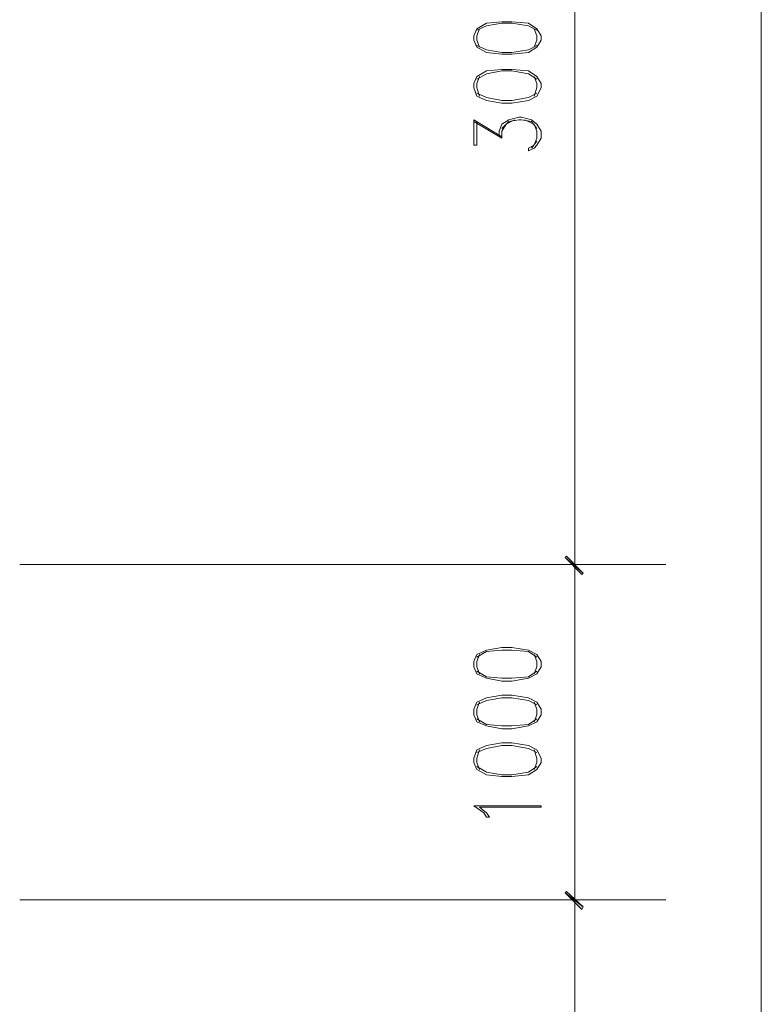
# Model space of a CAD drawing. Header units: millimetres. Extents: x 17 to 403, y 12 to 285.
# Tile 65 of 145: x 155 to 177, y 194 to 224. Entities that reach past the tile are written whole.
import ezdxf

# ---------------------------------------------------------------- set-up
doc = ezdxf.new("R2010")
doc.units = ezdxf.units.MM
doc.layers.add('FILL_000000', color=7, linetype='Continuous')
doc.layers.add('LINE_000000', color=7, linetype='Continuous')

msp = doc.modelspace()

# ---------------------------------------------------------------- hatches: boundary and pattern name
at = {"layer": 'FILL_000000'}
h = msp.add_hatch(color=7, dxfattribs=at)
h.dxf.hatch_style = 1
h.paths.add_polyline_path([(172, 207.095), (171.45, 207.56), (171.492, 207.603), (172, 207.095)])
h = msp.add_hatch(color=7, dxfattribs=at)
h.dxf.hatch_style = 1
h.paths.add_polyline_path([(171.492, 207.603), (171.45, 207.56), (172, 207.095), (171.492, 207.603)])
h = msp.add_hatch(color=7, dxfattribs=at)
h.dxf.hatch_style = 1
h.paths.add_polyline_path([(171.958, 207.052), (172, 207.095), (171.45, 207.56), (171.958, 207.052)])
h = msp.add_hatch(color=7, dxfattribs=at)
h.dxf.hatch_style = 1
h.paths.add_polyline_path([(171.45, 207.56), (172, 207.095), (171.958, 207.052), (171.45, 207.56)])
h = msp.add_hatch(color=7, dxfattribs=at)
h.dxf.hatch_style = 1
h.paths.add_polyline_path([(172, 197.019), (171.45, 197.443), (171.492, 197.485), (172, 197.019)])
h = msp.add_hatch(color=7, dxfattribs=at)
h.dxf.hatch_style = 1
h.paths.add_polyline_path([(171.492, 197.485), (171.45, 197.443), (172, 197.019), (171.492, 197.485)])
h = msp.add_hatch(color=7, dxfattribs=at)
h.dxf.hatch_style = 1
h.paths.add_polyline_path([(171.958, 196.935), (172, 197.019), (171.45, 197.443), (171.958, 196.935)])
h = msp.add_hatch(color=7, dxfattribs=at)
h.dxf.hatch_style = 1
h.paths.add_polyline_path([(171.45, 197.443), (172, 197.019), (171.958, 196.935), (171.45, 197.443)])

# ---------------------------------------------------------------- linework, layer by layer
at = {"layer": 'LINE_000000', "lineweight": 0}
for p, q in [((171.746, 207.349), (171.746, 237.702)), ((177.377, 127.169), (177.377, 237.702)), ((168.698, 220.726), (169.545, 220.218)), ((170.603, 220.133), (170.434, 219.922)), ((174.498, 207.349), (154.982, 207.349)), ((166.624, 207.349), (172.508, 207.349)), ((166.624, 207.349), (172.508, 207.349)), ((171.746, 197.231), (171.746, 207.349)), ((174.498, 197.231), (154.982, 197.231)), ((166.624, 197.231), (172.508, 197.231)), ((166.624, 197.231), (172.508, 197.231)), ((171.746, 159.385), (171.746, 197.231))]:
    msp.add_line(p, q, dxfattribs=at)
for points in [[(168.698, 223.181), (168.783, 222.97), (169.079, 222.8), (169.545, 222.758), (169.841, 222.758), (170.349, 222.8), (170.603, 222.97), (170.73, 223.181), (170.73, 223.308), (170.603, 223.52), (170.349, 223.689), (169.841, 223.732), (169.545, 223.732), (169.079, 223.689), (168.783, 223.52), (168.698, 223.308), (168.698, 223.181)], [(168.698, 221.742), (168.783, 221.488), (169.079, 221.361), (169.545, 221.276), (169.841, 221.276), (170.349, 221.361), (170.603, 221.488), (170.73, 221.742), (170.73, 221.869), (170.603, 222.081), (170.349, 222.25), (169.841, 222.292), (169.545, 222.292), (169.079, 222.25), (168.783, 222.081), (168.698, 221.869), (168.698, 221.742)], [(172, 207.095), (171.45, 207.56), (171.492, 207.603), (172, 207.095)], [(171.492, 207.603), (171.45, 207.56), (172, 207.095), (171.492, 207.603)], [(171.958, 207.052), (172, 207.095), (171.45, 207.56), (171.958, 207.052)], [(171.45, 207.56), (172, 207.095), (171.958, 207.052), (171.45, 207.56)], [(168.698, 204.258), (168.783, 204.047), (169.079, 203.92), (169.545, 203.835), (169.841, 203.835), (170.349, 203.92), (170.603, 204.047), (170.73, 204.258), (170.73, 204.428), (170.603, 204.639), (170.349, 204.766), (169.841, 204.851), (169.545, 204.851), (169.079, 204.766), (168.783, 204.639), (168.698, 204.428), (168.698, 204.258)], [(168.698, 202.819), (168.783, 202.607), (169.079, 202.48), (169.545, 202.396), (169.841, 202.396), (170.349, 202.48), (170.603, 202.607), (170.73, 202.819), (170.73, 202.988), (170.603, 203.2), (170.349, 203.327), (169.841, 203.412), (169.545, 203.412), (169.079, 203.327), (168.783, 203.2), (168.698, 202.988), (168.698, 202.819)], [(168.698, 201.38), (168.783, 201.168), (169.079, 200.999), (169.545, 200.956), (169.841, 200.956), (170.349, 200.999), (170.603, 201.168), (170.73, 201.38), (170.73, 201.507), (170.603, 201.761), (170.349, 201.888), (169.841, 201.972), (169.545, 201.972), (169.079, 201.888), (168.783, 201.761), (168.698, 201.507), (168.698, 201.38)], [(172, 197.019), (171.45, 197.443), (171.492, 197.485), (172, 197.019)], [(171.492, 197.485), (171.45, 197.443), (172, 197.019), (171.492, 197.485)], [(171.958, 196.935), (172, 197.019), (171.45, 197.443), (171.958, 196.935)], [(171.45, 197.443), (172, 197.019), (171.958, 196.935), (171.45, 197.443)]]:
    msp.add_lwpolyline(points, close=True, dxfattribs=at)
for points in [[(170.603, 223.478), (170.349, 223.605), (169.841, 223.689), (169.545, 223.689), (169.079, 223.605), (168.783, 223.478)], [(168.868, 223.52), (168.783, 223.308), (168.783, 223.181), (168.868, 222.97)], [(170.519, 222.97), (170.603, 223.181), (170.603, 223.308), (170.519, 223.52)], [(168.783, 223.012), (169.079, 222.885), (169.545, 222.8), (169.841, 222.8), (170.349, 222.885), (170.603, 223.012)], [(170.603, 221.996), (170.349, 222.165), (169.841, 222.25), (169.545, 222.25), (169.079, 222.165), (168.783, 221.996)], [(168.868, 222.081), (168.783, 221.869), (168.783, 221.742), (168.868, 221.488)], [(170.519, 221.488), (170.603, 221.742), (170.603, 221.869), (170.519, 222.081)], [(168.783, 221.573), (169.079, 221.446), (169.545, 221.361), (169.841, 221.361), (170.349, 221.446), (170.603, 221.573)], [(169.46, 220.26), (169.46, 220.43), (169.545, 220.641), (169.757, 220.768), (170.053, 220.853), (170.138, 220.853), (170.434, 220.768), (170.603, 220.641), (170.73, 220.43), (170.73, 220.218), (170.603, 220.006), (170.519, 219.922), (170.349, 219.837), (170.349, 219.922)], [(168.698, 220.006), (168.698, 220.768), (169.545, 220.26)], [(168.698, 220.006), (168.783, 220.006), (168.783, 220.726)], [(169.545, 220.218), (169.545, 220.43), (169.672, 220.641), (169.926, 220.768)], [(169.545, 220.514), (169.757, 220.726), (170.053, 220.768), (170.138, 220.768), (170.434, 220.726), (170.603, 220.514)], [(170.222, 220.768), (170.519, 220.641), (170.603, 220.43), (170.603, 220.218), (170.519, 220.006), (170.349, 219.922)], [(170.603, 204.555), (170.349, 204.724), (169.841, 204.766), (169.545, 204.766), (169.079, 204.724), (168.783, 204.555)], [(168.868, 204.639), (168.783, 204.428), (168.783, 204.258), (168.868, 204.047)], [(170.519, 204.047), (170.603, 204.258), (170.603, 204.428), (170.519, 204.639)], [(168.783, 204.131), (169.079, 203.962), (169.545, 203.92), (169.841, 203.92), (170.349, 203.962), (170.603, 204.131)], [(170.603, 203.115), (170.349, 203.242), (169.841, 203.327), (169.545, 203.327), (169.079, 203.242), (168.783, 203.115)], [(168.868, 203.2), (168.783, 202.988), (168.783, 202.819), (168.868, 202.607)], [(170.519, 202.607), (170.603, 202.819), (170.603, 202.988), (170.519, 203.2)], [(168.783, 202.692), (169.079, 202.523), (169.545, 202.48), (169.841, 202.48), (170.349, 202.523), (170.603, 202.692)], [(170.603, 201.676), (170.349, 201.803), (169.841, 201.888), (169.545, 201.888), (169.079, 201.803), (168.783, 201.676)], [(168.868, 201.761), (168.783, 201.507), (168.783, 201.38), (168.868, 201.168)], [(170.519, 201.168), (170.603, 201.38), (170.603, 201.507), (170.519, 201.761)], [(168.783, 201.253), (169.079, 201.083), (169.545, 200.999), (169.841, 200.999), (170.349, 201.083), (170.603, 201.253)], [(169.079, 199.729), (168.995, 199.856), (168.698, 200.067), (170.73, 200.067)], [(169.079, 199.729), (169.164, 199.729), (169.079, 199.856), (168.868, 200.025), (170.73, 200.025), (170.73, 200.067)]]:
    msp.add_lwpolyline(points, dxfattribs=at)

doc.saveas('drawing.dxf')
